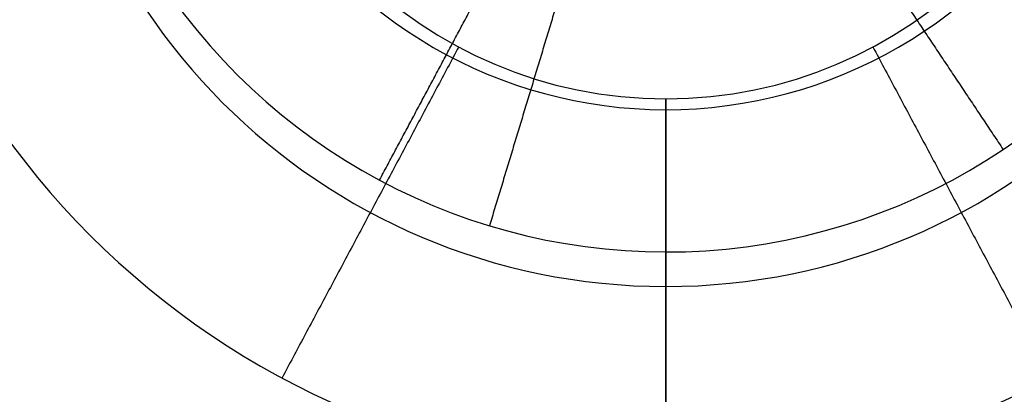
# Model space of a CAD drawing. Header units: millimetres. Extents: x -5.9 to 8.2, y -1.3 to -0.5.
# Tile 98 of 107: x 7.7342 to 7.7723, y -0.8863 to -0.8718. Entities that reach past the tile are written whole.
import ezdxf

# ---------------------------------------------------------------- set-up
doc = ezdxf.new("R2010")
doc.units = ezdxf.units.MM
doc.header["$MEASUREMENT"] = 0
for name, color, linetype, true_color in [('IGES level 1', 7, 'Continuous', 0xffffff), ('IGES level 15', 7, 'Continuous', 0xffffff), ('IGES level 26', 7, 'Continuous', 0xcbd2ef)]:
    doc.layers.add(name, color=color, linetype=linetype, true_color=true_color)

msp = doc.modelspace()

# ---------------------------------------------------------------- linework, layer by layer
at = {"layer": 'IGES level 1'}
for centre in [(7.73416, -0.85828, -10.169943), (7.73416, -0.85828, -10.14974), (7.73416, -0.85828, -10.169943)]:
    msp.add_arc(centre, 0.076, 270, 90, dxfattribs=at)
for knots in [[1, 1, 1, 1, 1.125, 1.125, 1.25, 1.25, 1.375, 1.375, 1.5, 1.5, 1.625, 1.625, 1.75, 1.75, 2, 2, 2, 2], [0, 0, 0, 0, 0.125, 0.125, 0.25, 0.25, 0.375, 0.375, 0.5, 0.5, 0.625, 0.625, 0.75, 0.75, 1, 1, 1, 1]]:
    msp.add_open_spline([(7.73416, -0.78228, -10.144946), (7.744303, -0.78228, -10.144946), (7.754242, -0.78431, -10.14408), (7.77259, -0.791963, -10.141214), (7.780949, -0.797591, -10.139237), (7.794827, -0.811463, -10.135367), (7.800474, -0.819856, -10.133452), (7.808099, -0.838109, -10.130749), (7.810148, -0.848168, -10.129948), (7.810172, -0.868211, -10.129939), (7.808185, -0.878208, -10.130718), (7.800471, -0.896745, -10.133454), (7.794873, -0.905045, -10.135353), (7.773974, -0.925949, -10.141184), (7.75445, -0.93428, -10.144946), (7.73416, -0.93428, -10.144946)], degree=3, knots=knots, dxfattribs=at)
at = {"layer": 'IGES level 15'}
for centre, radius, start, end in [((7.73416, -0.85828, -10.154943), 0.073, 270, 90), ((7.73416, -0.85828, -10.169943), 0.073, 270, 90), ((7.73416, -0.85828, -10.162443), 0.073, 270, 90), ((7.73416, -0.85828, -10.169943), 0.073, 270, 90), ((7.73416, -0.85828, -10.154943), 0.073, 270, 90), ((7.75916, -0.857863, -10.154943), 0.0315, 90, 270), ((7.75916, -0.857863, -10.154943), 0.0315, 90, 270), ((7.75916, -0.857863, -10.154943), 0.0315, 270, 90), ((7.75916, -0.857863, -10.154943), 0.0315, 270, 90), ((7.75916, -0.857863, -10.162193), 0.02425, 90, 270), ((7.75916, -0.857863, -10.162193), 0.02425, 270, 90), ((7.75916, -0.857863, -10.169943), 0.017, 90, 270), ((7.75916, -0.857863, -10.169443), 0.017, 90, 270), ((7.75916, -0.857863, -10.169943), 0.017, 90, 270), ((7.75916, -0.857863, -10.169693), 0.017, 90, 270), ((7.75916, -0.857863, -10.169443), 0.017, 90, 270), ((7.75916, -0.857863, -10.169443), 0.017, 270, 90), ((7.75916, -0.857863, -10.169943), 0.017, 270, 90), ((7.75916, -0.857863, -10.169443), 0.017, 270, 90), ((7.75916, -0.857863, -10.169693), 0.017, 270, 90), ((7.75916, -0.857863, -10.169943), 0.017, 270, 90)]:
    msp.add_arc(centre, radius, start, end, dxfattribs=at)
for points in [[(7.751146, -0.872856, -10.169443), (7.747729, -0.87925, -10.162193), (7.744311, -0.885644, -10.154943)], [(7.751146, -0.872856, -10.169943), (7.751146, -0.872856, -10.169693), (7.751146, -0.872856, -10.169443)], [(7.767174, -0.872856, -10.169443), (7.770591, -0.87925, -10.162193), (7.774009, -0.885644, -10.154943)], [(7.767174, -0.872856, -10.169943), (7.767174, -0.872856, -10.169693), (7.767174, -0.872856, -10.169443)], [(7.75916, -0.889363, -10.154943), (7.75916, -0.882113, -10.162193), (7.75916, -0.874863, -10.169443)], [(7.75916, -0.874863, -10.169443), (7.75916, -0.874863, -10.169693), (7.75916, -0.874863, -10.169943)], [(7.75916, -0.874863, -10.169943), (7.75916, -0.874863, -10.169693), (7.75916, -0.874863, -10.169443)], [(7.75916, -0.874863, -10.169443), (7.75916, -0.882113, -10.162193), (7.75916, -0.889363, -10.154943)]]:
    msp.add_open_spline(points, degree=2, dxfattribs=at)
at = {"layer": 'IGES level 26'}
for centre, radius in [((7.75916, -0.85728, -10.158943), 0.0235), ((7.75916, -0.85728, -10.158943), 0.0235), ((7.75916, -0.85728, -10.154943), 0.0235), ((7.75916, -0.85728, -10.156943), 0.0235), ((7.75916, -0.85728, -10.154943), 0.0235), ((7.75916, -0.85728, -10.164443), 0.018)]:
    msp.add_arc(centre, radius, 151.8722, 331.8722, dxfattribs=at)
for points in [[(7.766104, -0.867673, -10.169943), (7.76916, -0.872246, -10.164443), (7.772215, -0.87682, -10.158943)], [(7.748081, -0.878004, -10.154943), (7.750438, -0.873595, -10.154943), (7.752796, -0.869185, -10.154943)], [(7.755531, -0.869241, -10.169943), (7.753934, -0.874504, -10.164443), (7.752337, -0.879767, -10.158943)], [(7.772215, -0.87682, -10.158943), (7.772215, -0.87682, -10.156943), (7.772215, -0.87682, -10.154943)], [(7.752337, -0.879767, -10.158943), (7.752337, -0.879767, -10.156943), (7.752337, -0.879767, -10.154943)]]:
    msp.add_open_spline(points, degree=2, dxfattribs=at)

doc.saveas('drawing.dxf')
